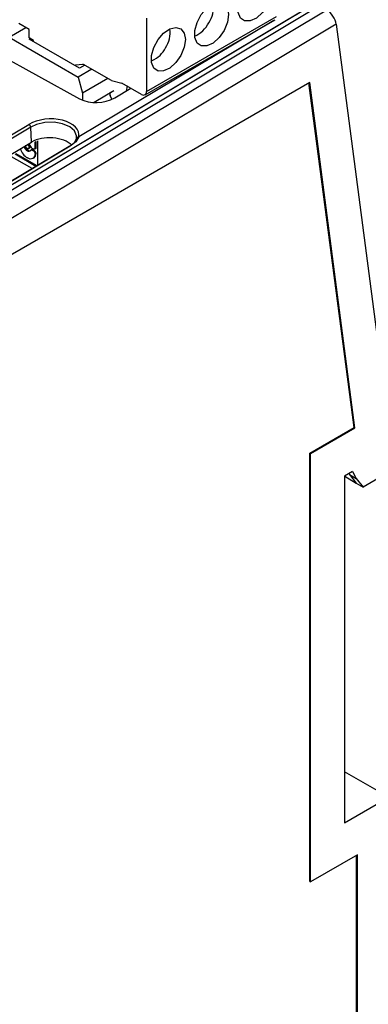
# Model space of a CAD drawing. Header units: millimetres. Extents: x 17 to 414, y 5 to 292.
# Tile 51 of 53: x 337 to 366, y 143 to 225. Entities that reach past the tile are written whole.
import ezdxf

# ---------------------------------------------------------------- set-up
doc = ezdxf.new("R2010")
doc.units = ezdxf.units.MM

msp = doc.modelspace()

# ---------------------------------------------------------------- linework, layer by layer
at = {"color": 7, "linetype": 'Continuous', "lineweight": 25}
for p, q in [((361.716, 226.015), (305.697, 192.547)), ((361.758, 226.03), (305.746, 192.565)), ((362.369, 225.97), (306.406, 192.535)), ((307.002, 192.215), (362.952, 225.642)), ((347.89, 218.612), (358.666, 224.833)), ((348.014, 218.887), (358.79, 225.108)), ((348.014, 224.951), (348.014, 218.887)), ((363.746, 224.469), (307.722, 190.998)), ((336.601, 223.377), (337.994, 224.181)), ((338.256, 224.03), (337.407, 224.52)), ((338.256, 223.32), (338.256, 224.03)), ((363.746, 224.469), (368.11, 191.13)), ((336.601, 223.377), (342.329, 220.071)), ((338.631, 223.104), (338.256, 223.32)), ((342.452, 220.816), (338.277, 223.226)), ((338.631, 223.022), (338.631, 223.104)), ((348.89, 223.083), (348.736, 222.816)), ((335.572, 222.053), (342.449, 218.279)), ((342.106, 221.097), (342.718, 221.152)), ((342.106, 221.097), (342.106, 221.016)), ((343.46, 220.724), (342.329, 220.071)), ((342.877, 221.061), (342.452, 220.816)), ((345.088, 219.784), (342.718, 221.152)), ((342.329, 220.071), (342.682, 218.745)), ((344.785, 219.959), (342.682, 218.745)), ((345.088, 219.784), (345.963, 219.581)), ((361.549, 219.627), (307.771, 188.581)), ((345.293, 218.924), (343.648, 217.975)), ((345.367, 218.35), (346.708, 219.151)), ((347.59, 218.642), (345.963, 219.581)), ((346.384, 219.338), (346.303, 218.91)), ((365.224, 191.026), (361.485, 219.59)), ((365.299, 190.983), (361.549, 219.627)), ((342.682, 218.745), (342.682, 218.19)), ((345.117, 218.23), (344.986, 218.547)), ((322.69, 206.861), (338.244, 216.153)), ((338.391, 215.916), (322.837, 206.624)), ((338.465, 214.68), (338.391, 215.916)), ((338.97, 212.783), (338.97, 214.783)), ((341.985, 214.584), (342.19, 214.963)), ((322.911, 205.388), (338.465, 214.68)), ((341.591, 214.327), (326.037, 205.034)), ((341.654, 214.333), (326.1, 205.04)), ((338.113, 213.966), (338.183, 214.007)), ((338.484, 214.192), (338.645, 214.099)), ((338.484, 214.021), (338.555, 214.061)), ((338.645, 213.928), (338.484, 214.021)), ((338.555, 214.061), (338.716, 213.968)), ((338.716, 213.968), (338.645, 213.928)), ((338.752, 214.685), (338.822, 214.726)), ((338.752, 214.16), (338.752, 214.685)), ((338.822, 214.201), (338.752, 214.16)), ((338.822, 214.726), (338.822, 214.201)), ((338.502, 212.481), (336.601, 213.579)), ((337.096, 213.701), (338.828, 212.701)), ((337.167, 213.742), (338.899, 212.742)), ((338.752, 213.744), (338.822, 213.784)), ((338.822, 213.775), (338.752, 213.734)), ((338.752, 213.734), (338.752, 213.744)), ((338.822, 213.784), (338.822, 213.775)), ((338.828, 212.701), (338.899, 212.742)), ((361.541, 188.9), (365.224, 191.026)), ((361.615, 188.857), (365.299, 190.983)), ((365.224, 191.026), (365.299, 190.983)), ((361.541, 153.38), (361.541, 188.9)), ((361.541, 188.9), (361.615, 188.857)), ((361.615, 153.346), (361.615, 188.857)), ((365.102, 187.363), (364.44, 186.981)), ((364.44, 186.981), (364.44, 158.238)), ((364.459, 186.992), (365.41, 186.411)), ((364.811, 187.195), (364.848, 187.125)), ((364.848, 187.125), (365.405, 186.788)), ((364.848, 187.125), (365.411, 186.409)), ((365.102, 187.363), (365.405, 186.788)), ((368.11, 187.303), (365.971, 186.068)), ((365.405, 186.788), (365.971, 186.068)), ((365.411, 186.409), (365.971, 186.068)), ((368.11, 160.357), (364.44, 162.476)), ((364.44, 158.238), (368.11, 160.357)), ((365.504, 155.591), (361.615, 153.346)), ((365.43, 124.398), (365.43, 155.548)), ((365.504, 124.355), (365.504, 155.591)), ((361.541, 153.38), (361.615, 153.346))]:
    msp.add_line(p, q, dxfattribs=at)
at = {"color": 8, "linetype": 'Continuous', "lineweight": 25}
msp.add_line((358.572, 224.779), (342.382, 215.107), dxfattribs=at)
at = {"color": 7, "linetype": 'Continuous', "lineweight": 25, "flags": 128}
for points in [[(358.408, 227.337), (358.313, 226.692), (358.039, 226.024), (357.625, 225.423), (357.125, 224.97), (356.607, 224.727), (356.142, 224.726), (355.792, 224.967), (355.604, 225.418), (355.604, 226.018), (355.792, 226.686), (356.142, 227.332), (356.607, 227.868), (357.125, 228.222), (357.625, 228.347), (358.039, 228.224), (358.313, 227.872), (358.408, 227.337)], [(354.816, 225.264), (354.721, 224.619), (354.447, 223.95), (354.032, 223.349), (353.533, 222.896), (353.015, 222.653), (352.55, 222.652), (352.2, 222.893), (352.012, 223.345), (352.012, 223.945), (352.2, 224.613), (352.55, 225.258), (353.015, 225.795), (353.533, 226.149), (354.032, 226.273), (354.447, 226.151), (354.721, 225.798), (354.816, 225.264)], [(351.224, 223.19), (351.129, 222.545), (350.855, 221.877), (350.44, 221.276), (349.94, 220.823), (349.423, 220.579), (348.958, 220.578), (348.608, 220.82), (348.42, 221.271), (348.42, 221.871), (348.608, 222.539), (348.958, 223.185), (349.423, 223.721), (349.94, 224.075), (350.44, 224.199), (350.855, 224.077), (351.129, 223.725), (351.224, 223.19)], [(342.19, 214.963), (342.202, 215.193), (342.03, 215.606), (341.627, 215.956), (341.037, 216.206), (340.327, 216.325), (339.576, 216.301), (338.87, 216.137), (338.391, 215.916)], [(342.382, 215.107), (342.129, 214.694), (341.654, 214.333)], [(338.113, 214.498), (338.171, 214.45), (338.221, 214.383), (338.254, 214.307), (338.266, 214.232), (338.254, 214.171), (338.221, 214.133), (338.171, 214.123), (338.113, 214.144)], [(338.183, 214.539), (338.242, 214.491), (338.292, 214.424), (338.325, 214.347), (338.337, 214.273), (338.325, 214.212), (338.292, 214.174), (338.242, 214.164), (338.183, 214.184)], [(338.752, 214.16), (338.744, 214.118), (338.721, 214.091), (338.686, 214.085), (338.645, 214.099)], [(338.822, 214.201), (338.814, 214.159), (338.791, 214.132), (338.757, 214.125), (338.716, 214.139)], [(338.752, 213.734), (338.703, 213.479), (338.565, 213.32), (338.357, 213.28), (338.113, 213.365)], [(338.822, 213.775), (338.774, 213.52), (338.635, 213.361), (338.562, 213.347)]]:
    msp.add_lwpolyline(points, dxfattribs=at)
at = {"color": 7, "linetype": 'Continuous', "lineweight": 25}
for centre, radius, start, end in [((351.252, 225.841), 2.301, 326.70975, 7.66217), ((351.106, 225.624), 2.319, 291.97031, 333.18084), ((347.66, 223.767), 2.301, 326.70975, 7.66217), ((347.571, 223.501), 2.246, 293.65183, 333.65148), ((345.187, 218.672), 0.238, 138.46911, 212.00232), ((347.755, 218.845), 0.262, 230.79676, 9.21399), ((343.84, 221.111), 3.155, 243.84592, 298.94705), ((338.079, 215.887), 0.313, 5.39668, 58.31594), ((342.358, 214.938), 0.17, 81.90703, 171.56405), ((338.851, 214.521), 1.372, 196.71359, 237.42166), ((338.477, 214.532), 0.672, 197.88392, 237.23289), ((338.547, 214.573), 0.672, 197.88392, 237.23289), ((338.252, 214.398), 0.29, 172.16348, 241.34704), ((338.233, 214.109), 0.187, 229.98608, 326.61592), ((338.303, 214.15), 0.187, 229.98608, 326.61592), ((337.795, 214.131), 0.621, 17.31391, 42.76264), ((338.61, 214.387), 0.233, 197.88392, 237.23289), ((338.443, 213.971), 0.0646, 49.98608, 146.61592), ((338.513, 214.012), 0.0646, 49.98608, 146.61592), ((338.521, 213.733), 0.231, 2.60542, 57.39452), ((338.592, 213.774), 0.231, 2.60542, 57.39452), ((341.63, 214.258), 0.0791, 71.97747, 118.961)]:
    msp.add_arc(centre, radius, start, end, dxfattribs=at)
for centre, major_axis, ratio, start_param, end_param in [((363.052, 224.885), (-0.58, 0.817), 0.482645, 3.880349, 5.451145), ((339.965, 215.211), (2.434, 0.091), 0.57197, 6.143116, 8.617874), ((339.986, 213.742), (2.15, -0.035), 0.607062, 0.569911, 2.366364)]:
    msp.add_ellipse(centre, major_axis=major_axis, ratio=ratio, start_param=start_param, end_param=end_param, dxfattribs=at)

doc.saveas('drawing.dxf')
